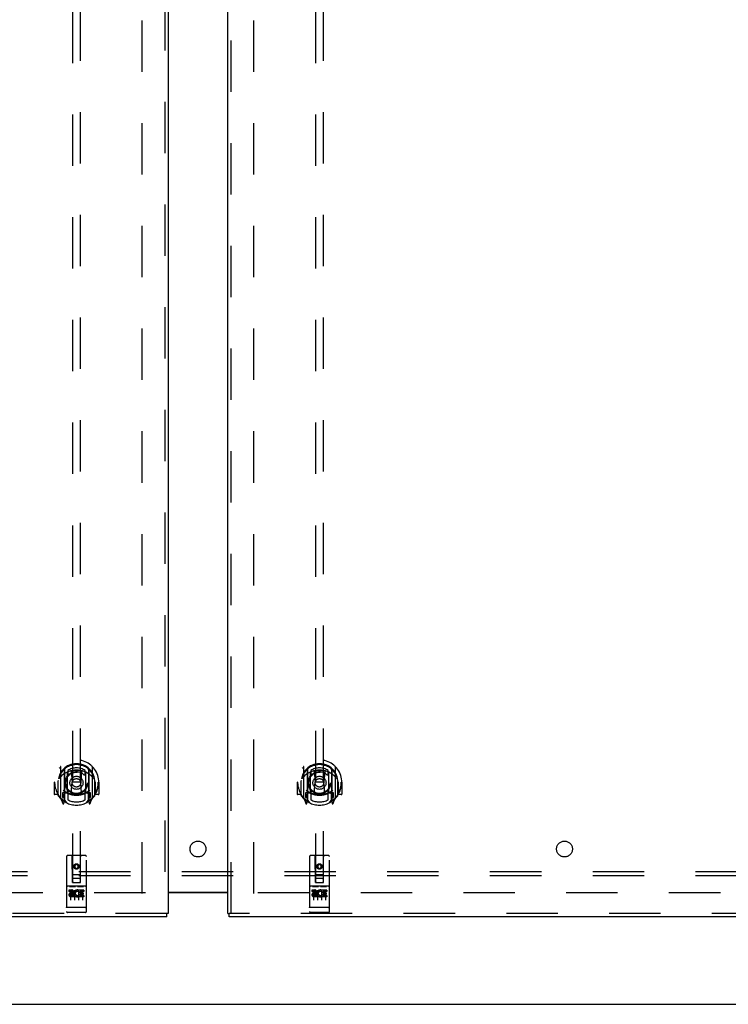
# Model space of a CAD drawing. Header units: inches. Extents: x 0 to 293, y 0 to 190.
# Tile 5 of 84: x 93 to 116, y 54 to 85. Entities that reach past the tile are written whole.
import ezdxf

# ---------------------------------------------------------------- set-up
doc = ezdxf.new("R2010")
doc.units = ezdxf.units.IN
doc.header["$LTSCALE"] = 16.12069
doc.header["$MEASUREMENT"] = 0
doc.linetypes.add('HIDDEN', pattern=[0.2, 0.1, -0.1])
doc.layers.get('0').update_dxf_attribs({"linetype": 'CONTINUOUS'})
for name, color, linetype in [('DEFAULT_2', 8, 'HIDDEN'), ('LEFTHAND_DOOR_ASSEMBLY', 7, 'CONTINUOUS'), ('RIGHTHAND_DOOR_ASSEMBLY', 7, 'CONTINUOUS'), ('SUBPANEL', 7, 'CONTINUOUS')]:
    doc.layers.add(name, color=color, linetype=linetype)

msp = doc.modelspace()

# ---------------------------------------------------------------- linework, layer by layer
at = {"color": 3, "linetype": 'Continuous'}
for p, q in [((97.968, 57.792), (99.843, 57.792)), ((99.843, 57.777), (97.968, 57.777)), ((60.083, 54.277), (137.729, 54.277))]:
    msp.add_line(p, q, dxfattribs=at)
at = {"layer": 'DEFAULT_2', "color": 8, "linetype": 'HIDDEN'}
for p, q in [((97.156, 57.756), (97.156, 136.798)), ((100.656, 57.756), (100.656, 136.798)), ((97.26, 57.777), (63.17, 57.777)), ((134.642, 57.777), (100.552, 57.777))]:
    msp.add_line(p, q, dxfattribs=at)
at = {"layer": 'LEFTHAND_DOOR_ASSEMBLY', "color": 8, "linetype": 'HIDDEN'}
for p, q in [((97.864, 137.423), (97.864, 57.131)), ((94.968, 95.106), (94.968, 58.104)), ((95.218, 58.104), (95.218, 95.106)), ((94.593, 61.732), (94.593, 60.764)), ((94.711, 61.678), (94.711, 60.662)), ((94.718, 61.653), (94.718, 60.65)), ((94.811, 60.93), (94.811, 61.561)), ((94.818, 61.614), (94.818, 61.511)), ((94.93, 61.587), (94.961, 61.248)), ((95.256, 61.587), (95.226, 61.248)), ((95.368, 61.511), (95.368, 61.614)), ((95.376, 61.561), (95.376, 60.93)), ((95.468, 61.653), (95.468, 60.65)), ((95.476, 61.678), (95.476, 60.662)), ((95.593, 60.764), (95.593, 61.732)), ((94.408, 61.248), (94.393, 61.248)), ((94.393, 61.248), (94.393, 60.875)), ((94.511, 61.248), (94.526, 61.248)), ((94.511, 61.248), (94.511, 60.86)), ((94.518, 61.295), (94.518, 61.297)), ((94.518, 60.837), (94.518, 61.295)), ((94.93, 60.904), (94.961, 61.248)), ((95.226, 61.248), (94.961, 61.248)), ((95.256, 60.904), (95.226, 61.248)), ((95.676, 61.248), (95.661, 61.248)), ((95.668, 61.295), (95.668, 61.297)), ((95.668, 60.837), (95.668, 61.295)), ((95.676, 61.248), (95.676, 60.86)), ((95.793, 61.248), (95.778, 61.248)), ((95.793, 61.248), (95.793, 60.875)), ((94.711, 60.919), (94.651, 60.919)), ((94.651, 60.919), (94.651, 60.769)), ((94.811, 60.92), (94.738, 60.92)), ((94.806, 60.902), (94.741, 60.902)), ((94.818, 60.95), (94.818, 60.697)), ((95.368, 60.697), (95.368, 60.95)), ((95.448, 60.92), (95.376, 60.92)), ((95.446, 60.902), (95.38, 60.902)), ((95.536, 60.919), (95.476, 60.919)), ((95.536, 60.769), (95.536, 60.919)), ((94.511, 60.86), (94.408, 60.86)), ((94.511, 60.86), (94.519, 60.875)), ((94.597, 60.754), (94.668, 60.578)), ((94.651, 60.769), (94.718, 60.769)), ((94.688, 60.823), (94.659, 60.777)), ((94.689, 60.659), (94.694, 60.655)), ((94.696, 60.581), (94.711, 60.662)), ((94.788, 60.6), (94.718, 60.709)), ((94.721, 60.882), (94.721, 60.675)), ((95.468, 60.709), (95.398, 60.6)), ((95.466, 60.675), (95.466, 60.882)), ((95.468, 60.769), (95.536, 60.769)), ((95.476, 60.662), (95.49, 60.581)), ((95.496, 60.658), (95.497, 60.658)), ((95.497, 60.658), (95.497, 60.659)), ((95.497, 60.658), (95.497, 60.659)), ((95.527, 60.777), (95.498, 60.823)), ((95.519, 60.578), (95.589, 60.754)), ((95.668, 60.875), (95.676, 60.86)), ((95.778, 60.86), (95.676, 60.86)), ((94.781, 58.914), (94.781, 57.189)), ((95.376, 58.944), (94.811, 58.944)), ((94.967, 58.104), (94.963, 58.914)), ((95.22, 58.104), (95.223, 58.914)), ((95.406, 57.189), (95.406, 58.914)), ((95.093, 58.677), (95.031, 58.641)), ((95.031, 58.641), (95.041, 58.635)), ((95.031, 58.641), (95.031, 58.568)), ((95.031, 58.568), (95.041, 58.574)), ((95.031, 58.568), (95.093, 58.532)), ((95.093, 58.665), (95.041, 58.635)), ((95.041, 58.635), (95.041, 58.574)), ((95.041, 58.574), (95.093, 58.544)), ((95.156, 58.641), (95.093, 58.677)), ((95.093, 58.677), (95.093, 58.665)), ((95.146, 58.635), (95.093, 58.665)), ((95.093, 58.544), (95.146, 58.574)), ((95.093, 58.532), (95.156, 58.568)), ((95.093, 58.532), (95.093, 58.544)), ((95.156, 58.641), (95.146, 58.635)), ((95.146, 58.574), (95.146, 58.635)), ((95.156, 58.568), (95.146, 58.574)), ((95.156, 58.568), (95.156, 58.641)), ((94.966, 58.354), (95.221, 58.354)), ((95.178, 58.229), (95.008, 58.229)), ((95.376, 57.987), (94.811, 57.987)), ((94.949, 57.865), (94.856, 57.865)), ((94.856, 57.865), (94.856, 57.823)), ((94.949, 57.823), (94.856, 57.823)), ((94.882, 57.971), (95.054, 57.971)), ((94.906, 57.856), (94.906, 57.55)), ((94.967, 58.104), (94.988, 58.104)), ((94.988, 58.104), (95.198, 58.104)), ((95.031, 57.856), (95.031, 57.55)), ((95.132, 57.971), (95.304, 57.971)), ((95.156, 57.856), (95.156, 57.55)), ((95.169, 57.829), (95.156, 57.811)), ((95.165, 57.855), (95.169, 57.853)), ((95.325, 57.865), (95.169, 57.865)), ((95.169, 57.865), (95.169, 57.853)), ((95.169, 57.829), (95.169, 57.652)), ((95.198, 58.104), (95.22, 58.104)), ((95.325, 57.823), (95.211, 57.823)), ((95.211, 57.823), (95.211, 57.779)), ((95.281, 57.856), (95.281, 57.55)), ((95.325, 57.865), (95.325, 57.823)), ((94.953, 57.779), (94.906, 57.779)), ((94.949, 57.738), (94.92, 57.738)), ((95.013, 57.694), (94.92, 57.694)), ((95.013, 57.652), (94.92, 57.652)), ((95.013, 57.694), (95.013, 57.652)), ((95.144, 57.7), (95.161, 57.661)), ((95.325, 57.652), (95.169, 57.652)), ((95.304, 57.779), (95.211, 57.779)), ((95.304, 57.737), (95.211, 57.737)), ((95.211, 57.737), (95.211, 57.694)), ((95.325, 57.694), (95.211, 57.694)), ((95.304, 57.779), (95.304, 57.737)), ((95.325, 57.694), (95.325, 57.652)), ((94.799, 57.318), (94.798, 57.318)), ((94.798, 57.318), (94.798, 57.318)), ((94.8, 57.318), (94.799, 57.318)), ((94.801, 57.318), (94.8, 57.318)), ((94.802, 57.317), (94.801, 57.318)), ((94.803, 57.317), (94.802, 57.317)), ((94.802, 57.317), (94.802, 57.317)), ((94.804, 57.317), (94.803, 57.317)), ((94.805, 57.317), (94.804, 57.317)), ((94.806, 57.317), (94.805, 57.317)), ((94.807, 57.317), (94.806, 57.317)), ((94.806, 57.317), (94.806, 57.317)), ((94.808, 57.317), (94.807, 57.317)), ((94.809, 57.317), (94.808, 57.317)), ((94.81, 57.317), (94.809, 57.317)), ((94.811, 57.317), (94.81, 57.317)), ((95.376, 57.317), (94.811, 57.317)), ((95.376, 57.317), (95.377, 57.317)), ((95.377, 57.317), (95.378, 57.317)), ((95.378, 57.317), (95.379, 57.317)), ((95.379, 57.317), (95.38, 57.317)), ((95.379, 57.317), (95.379, 57.317)), ((95.38, 57.317), (95.381, 57.317)), ((95.381, 57.317), (95.382, 57.317)), ((95.382, 57.317), (95.383, 57.317)), ((95.383, 57.317), (95.384, 57.317)), ((95.384, 57.317), (95.385, 57.318)), ((95.384, 57.317), (95.384, 57.317)), ((95.385, 57.318), (95.386, 57.318)), ((95.386, 57.318), (95.387, 57.318)), ((95.387, 57.318), (95.388, 57.318)), ((95.387, 57.318), (95.387, 57.318)), ((95.388, 57.318), (95.389, 57.318)), ((95.389, 57.318), (95.39, 57.318)), ((97.926, 57.131), (61.823, 57.131)), ((95.376, 57.159), (94.811, 57.159))]:
    msp.add_line(p, q, dxfattribs=at)
at = {"layer": 'LEFTHAND_DOOR_ASSEMBLY', "color": 3, "linetype": 'Continuous'}
for p, q in [((97.968, 137.423), (97.968, 57.131)), ((97.926, 57.027), (61.823, 57.027))]:
    msp.add_line(p, q, dxfattribs=at)
at = {"layer": 'LEFTHAND_DOOR_ASSEMBLY', "color": 7, "linetype": 'Continuous'}
for p in [(97.968, 57.131), (97.926, 57.027)]:
    msp.add_line(p, (97.926, 57.131), dxfattribs=at)
at = {"layer": 'LEFTHAND_DOOR_ASSEMBLY', "color": 8, "linetype": 'HIDDEN'}
for points in [[(94.548, 61.687), (94.548, 61.688), (94.549, 61.689), (94.55, 61.689), (94.551, 61.69), (94.551, 61.691), (94.552, 61.692), (94.553, 61.693), (94.553, 61.693), (94.554, 61.694), (94.555, 61.695), (94.556, 61.696), (94.557, 61.696), (94.557, 61.697), (94.558, 61.698), (94.559, 61.698), (94.56, 61.699), (94.561, 61.7), (94.561, 61.7), (94.562, 61.701), (94.563, 61.702), (94.564, 61.702), (94.565, 61.703), (94.566, 61.703), (94.566, 61.704), (94.567, 61.704), (94.568, 61.705), (94.569, 61.706), (94.57, 61.706), (94.571, 61.707), (94.572, 61.707), (94.573, 61.707), (94.574, 61.708), (94.575, 61.708), (94.576, 61.709)], [(94.905, 61.605), (94.911, 61.606), (94.916, 61.608), (94.921, 61.609), (94.927, 61.611), (94.932, 61.612), (94.938, 61.613), (94.943, 61.614), (94.949, 61.616), (94.954, 61.617), (94.96, 61.618), (94.965, 61.619), (94.971, 61.62), (94.976, 61.621), (94.982, 61.622), (94.987, 61.623), (94.993, 61.623), (94.998, 61.624), (95.004, 61.625), (95.009, 61.626), (95.015, 61.626), (95.02, 61.627), (95.026, 61.627), (95.032, 61.628), (95.037, 61.628), (95.043, 61.629), (95.048, 61.629), (95.054, 61.63), (95.06, 61.63), (95.065, 61.63), (95.071, 61.63), (95.076, 61.63), (95.082, 61.631), (95.088, 61.631), (95.093, 61.631), (95.099, 61.631), (95.104, 61.631), (95.11, 61.63), (95.115, 61.63), (95.121, 61.63), (95.127, 61.63), (95.132, 61.63), (95.138, 61.629), (95.143, 61.629), (95.149, 61.628), (95.155, 61.628), (95.16, 61.627), (95.166, 61.627), (95.171, 61.626), (95.177, 61.626), (95.182, 61.625), (95.188, 61.624), (95.194, 61.623), (95.199, 61.623), (95.205, 61.622), (95.21, 61.621), (95.216, 61.62), (95.221, 61.619), (95.227, 61.618), (95.232, 61.617), (95.238, 61.616), (95.243, 61.614), (95.249, 61.613), (95.254, 61.612), (95.259, 61.611), (95.265, 61.609), (95.27, 61.608), (95.276, 61.606), (95.281, 61.605)], [(95.611, 61.709), (95.612, 61.708), (95.613, 61.708), (95.613, 61.707), (95.614, 61.707), (95.615, 61.707), (95.616, 61.706), (95.617, 61.706), (95.618, 61.705), (95.619, 61.704), (95.62, 61.704), (95.621, 61.703), (95.621, 61.703), (95.622, 61.702), (95.623, 61.702), (95.624, 61.701), (95.625, 61.7), (95.626, 61.7), (95.626, 61.699), (95.627, 61.698), (95.628, 61.698), (95.629, 61.697), (95.63, 61.696), (95.63, 61.696), (95.631, 61.695), (95.632, 61.694), (95.633, 61.693), (95.634, 61.693), (95.634, 61.692), (95.635, 61.691), (95.636, 61.69), (95.636, 61.689), (95.637, 61.689), (95.638, 61.688), (95.638, 61.687)], [(94.639, 61.463), (94.637, 61.462), (94.636, 61.461), (94.634, 61.459), (94.633, 61.458), (94.631, 61.456), (94.629, 61.455), (94.628, 61.453), (94.626, 61.451), (94.624, 61.449), (94.622, 61.447), (94.621, 61.445), (94.619, 61.443), (94.617, 61.441), (94.615, 61.439), (94.613, 61.437), (94.611, 61.435), (94.609, 61.432), (94.607, 61.43), (94.605, 61.427), (94.602, 61.424), (94.6, 61.421), (94.598, 61.418), (94.596, 61.415), (94.593, 61.412), (94.591, 61.409), (94.588, 61.405), (94.586, 61.402), (94.583, 61.398), (94.581, 61.394), (94.578, 61.39), (94.575, 61.386), (94.573, 61.381), (94.57, 61.377), (94.567, 61.372), (94.564, 61.367), (94.561, 61.362)], [(95.626, 61.362), (95.623, 61.367), (95.619, 61.372), (95.617, 61.377), (95.614, 61.381), (95.611, 61.386), (95.608, 61.39), (95.605, 61.394), (95.603, 61.398), (95.6, 61.402), (95.598, 61.405), (95.595, 61.409), (95.593, 61.412), (95.591, 61.415), (95.588, 61.418), (95.586, 61.421), (95.584, 61.424), (95.582, 61.427), (95.58, 61.43), (95.577, 61.432), (95.575, 61.435), (95.573, 61.437), (95.571, 61.439), (95.569, 61.441), (95.568, 61.443), (95.566, 61.445), (95.564, 61.447), (95.562, 61.449), (95.56, 61.451), (95.559, 61.453), (95.557, 61.455), (95.555, 61.456), (95.554, 61.458), (95.552, 61.459), (95.55, 61.46), (95.549, 61.462), (95.547, 61.463)], [(94.576, 60.787), (94.575, 60.788), (94.574, 60.788), (94.573, 60.789), (94.572, 60.789), (94.571, 60.79), (94.57, 60.79), (94.569, 60.791), (94.568, 60.791), (94.567, 60.792), (94.566, 60.792), (94.566, 60.793), (94.565, 60.793), (94.564, 60.794), (94.563, 60.795), (94.562, 60.795), (94.561, 60.796), (94.561, 60.797), (94.56, 60.797), (94.559, 60.798), (94.558, 60.799), (94.557, 60.799), (94.557, 60.8), (94.556, 60.801), (94.555, 60.801), (94.554, 60.802), (94.553, 60.803), (94.553, 60.804), (94.552, 60.804), (94.551, 60.805), (94.551, 60.806), (94.55, 60.807), (94.549, 60.808), (94.548, 60.808), (94.548, 60.809)], [(95.638, 60.809), (95.638, 60.808), (95.637, 60.808), (95.636, 60.807), (95.636, 60.806), (95.635, 60.805), (95.634, 60.804), (95.634, 60.804), (95.633, 60.803), (95.632, 60.802), (95.631, 60.801), (95.63, 60.801), (95.63, 60.8), (95.629, 60.799), (95.628, 60.799), (95.627, 60.798), (95.626, 60.797), (95.626, 60.797), (95.625, 60.796), (95.624, 60.795), (95.623, 60.795), (95.622, 60.794), (95.621, 60.793), (95.621, 60.793), (95.62, 60.792), (95.619, 60.792), (95.618, 60.791), (95.617, 60.791), (95.616, 60.79), (95.615, 60.79), (95.614, 60.789), (95.613, 60.789), (95.613, 60.788), (95.612, 60.788), (95.611, 60.787)], [(94.876, 57.97), (94.876, 57.97), (94.876, 57.97), (94.876, 57.97), (94.876, 57.97), (94.876, 57.97), (94.876, 57.97), (94.876, 57.97), (94.876, 57.97), (94.876, 57.97), (94.877, 57.97), (94.877, 57.97), (94.877, 57.97), (94.877, 57.97), (94.877, 57.97), (94.877, 57.971), (94.877, 57.971), (94.877, 57.971), (94.877, 57.971), (94.878, 57.971), (94.878, 57.971), (94.878, 57.971), (94.878, 57.971), (94.878, 57.971), (94.878, 57.971), (94.878, 57.971), (94.879, 57.971), (94.879, 57.971), (94.879, 57.971), (94.879, 57.971), (94.879, 57.971), (94.879, 57.971), (94.88, 57.971), (94.88, 57.971), (94.88, 57.971), (94.88, 57.971), (94.88, 57.971), (94.88, 57.971), (94.881, 57.971), (94.881, 57.971), (94.881, 57.971), (94.881, 57.971), (94.881, 57.971), (94.882, 57.971), (94.882, 57.971), (94.882, 57.971)], [(95.054, 57.971), (95.054, 57.971), (95.054, 57.971), (95.055, 57.971), (95.055, 57.971), (95.055, 57.971), (95.055, 57.971), (95.055, 57.971), (95.056, 57.971), (95.056, 57.971), (95.056, 57.971), (95.056, 57.971), (95.056, 57.971), (95.057, 57.971), (95.057, 57.971), (95.057, 57.971), (95.057, 57.971), (95.057, 57.971), (95.057, 57.971), (95.057, 57.971), (95.058, 57.971), (95.058, 57.971), (95.058, 57.971), (95.058, 57.971), (95.058, 57.971), (95.058, 57.971), (95.058, 57.971), (95.059, 57.971), (95.059, 57.971), (95.059, 57.971), (95.059, 57.971), (95.059, 57.971), (95.059, 57.97), (95.059, 57.97), (95.059, 57.97), (95.06, 57.97), (95.06, 57.97), (95.06, 57.97), (95.06, 57.97), (95.06, 57.97), (95.06, 57.97), (95.06, 57.97), (95.06, 57.97), (95.06, 57.97), (95.06, 57.97), (95.061, 57.97), (95.061, 57.97)], [(95.126, 57.97), (95.126, 57.97), (95.126, 57.97), (95.126, 57.97), (95.126, 57.97), (95.126, 57.97), (95.126, 57.97), (95.126, 57.97), (95.126, 57.97), (95.126, 57.97), (95.127, 57.97), (95.127, 57.97), (95.127, 57.97), (95.127, 57.97), (95.127, 57.97), (95.127, 57.971), (95.127, 57.971), (95.127, 57.971), (95.127, 57.971), (95.128, 57.971), (95.128, 57.971), (95.128, 57.971), (95.128, 57.971), (95.128, 57.971), (95.128, 57.971), (95.128, 57.971), (95.129, 57.971), (95.129, 57.971), (95.129, 57.971), (95.129, 57.971), (95.129, 57.971), (95.129, 57.971), (95.13, 57.971), (95.13, 57.971), (95.13, 57.971), (95.13, 57.971), (95.13, 57.971), (95.13, 57.971), (95.131, 57.971), (95.131, 57.971), (95.131, 57.971), (95.131, 57.971), (95.131, 57.971), (95.132, 57.971), (95.132, 57.971), (95.132, 57.971)], [(95.304, 57.971), (95.304, 57.971), (95.304, 57.971), (95.305, 57.971), (95.305, 57.971), (95.305, 57.971), (95.305, 57.971), (95.305, 57.971), (95.306, 57.971), (95.306, 57.971), (95.306, 57.971), (95.306, 57.971), (95.306, 57.971), (95.307, 57.971), (95.307, 57.971), (95.307, 57.971), (95.307, 57.971), (95.307, 57.971), (95.307, 57.971), (95.307, 57.971), (95.308, 57.971), (95.308, 57.971), (95.308, 57.971), (95.308, 57.971), (95.308, 57.971), (95.308, 57.971), (95.308, 57.971), (95.309, 57.971), (95.309, 57.971), (95.309, 57.971), (95.309, 57.971), (95.309, 57.971), (95.309, 57.97), (95.309, 57.97), (95.309, 57.97), (95.31, 57.97), (95.31, 57.97), (95.31, 57.97), (95.31, 57.97), (95.31, 57.97), (95.31, 57.97), (95.31, 57.97), (95.31, 57.97), (95.31, 57.97), (95.31, 57.97), (95.311, 57.97), (95.311, 57.97)], [(94.798, 57.318), (94.797, 57.318), (94.796, 57.318), (94.796, 57.318), (94.796, 57.318), (94.795, 57.318), (94.795, 57.318), (94.795, 57.318), (94.794, 57.318), (94.794, 57.318), (94.794, 57.318), (94.793, 57.318), (94.793, 57.319), (94.793, 57.319), (94.792, 57.319), (94.792, 57.319), (94.792, 57.319), (94.791, 57.319), (94.791, 57.319), (94.791, 57.319), (94.79, 57.319), (94.79, 57.319), (94.79, 57.319), (94.789, 57.319), (94.789, 57.319), (94.789, 57.319), (94.789, 57.32), (94.788, 57.32), (94.788, 57.32), (94.788, 57.32), (94.787, 57.32), (94.787, 57.32), (94.787, 57.32), (94.787, 57.32), (94.786, 57.32), (94.786, 57.32), (94.786, 57.32), (94.786, 57.32), (94.785, 57.321), (94.785, 57.321), (94.785, 57.321), (94.785, 57.321), (94.785, 57.321), (94.784, 57.321), (94.784, 57.321), (94.784, 57.321), (94.784, 57.321), (94.784, 57.321), (94.783, 57.321), (94.783, 57.322), (94.783, 57.322), (94.783, 57.322), (94.783, 57.322), (94.783, 57.322), (94.782, 57.322), (94.782, 57.322), (94.782, 57.322), (94.782, 57.322), (94.782, 57.322), (94.782, 57.323), (94.782, 57.323), (94.782, 57.323), (94.781, 57.323), (94.781, 57.323), (94.781, 57.323), (94.781, 57.323), (94.781, 57.323), (94.781, 57.323), (94.781, 57.323), (94.781, 57.324), (94.781, 57.324), (94.781, 57.324), (94.781, 57.324), (94.781, 57.324), (94.781, 57.324), (94.781, 57.324), (94.781, 57.324), (94.781, 57.324), (94.781, 57.324), (94.781, 57.325)], [(95.39, 57.318), (95.39, 57.318), (95.39, 57.318), (95.391, 57.318), (95.391, 57.318), (95.392, 57.318), (95.392, 57.318), (95.392, 57.318), (95.393, 57.318), (95.393, 57.318), (95.393, 57.319), (95.394, 57.319), (95.394, 57.319), (95.394, 57.319), (95.395, 57.319), (95.395, 57.319), (95.395, 57.319), (95.396, 57.319), (95.396, 57.319), (95.396, 57.319), (95.397, 57.319), (95.397, 57.319), (95.397, 57.319), (95.397, 57.319), (95.398, 57.32), (95.398, 57.32), (95.398, 57.32), (95.399, 57.32), (95.399, 57.32), (95.399, 57.32), (95.399, 57.32), (95.4, 57.32), (95.4, 57.32), (95.4, 57.32), (95.4, 57.32), (95.401, 57.32), (95.401, 57.321), (95.401, 57.321), (95.401, 57.321), (95.401, 57.321), (95.402, 57.321), (95.402, 57.321), (95.402, 57.321), (95.402, 57.321), (95.402, 57.321), (95.403, 57.321), (95.403, 57.321), (95.403, 57.322), (95.403, 57.322), (95.403, 57.322), (95.403, 57.322), (95.404, 57.322), (95.404, 57.322), (95.404, 57.322), (95.404, 57.322), (95.404, 57.322), (95.404, 57.322), (95.404, 57.323), (95.405, 57.323), (95.405, 57.323), (95.405, 57.323), (95.405, 57.323), (95.405, 57.323), (95.405, 57.323), (95.405, 57.323), (95.405, 57.323), (95.405, 57.323), (95.405, 57.324), (95.405, 57.324), (95.405, 57.324), (95.405, 57.324), (95.406, 57.324), (95.406, 57.324), (95.406, 57.324), (95.406, 57.324), (95.406, 57.324), (95.406, 57.324), (95.406, 57.325)]]:
    msp.add_lwpolyline(points, dxfattribs=at)
for centre, radius in [((95.093, 61.23), 0.35), ((95.093, 61.23), 0.335), ((95.093, 61.23), 0.205), ((95.093, 61.23), 0.133), ((95.093, 58.604), 0.085), ((95.093, 58.604), 0.0845)]:
    msp.add_circle(centre, radius, dxfattribs=at)
for centre, radius, start, end in [((95.093, 61.248), 0.7, 305.5126, 234.4874), ((95.093, 61.246), 0.583, 0.2464, 179.7536), ((95.093, 61.22), 0.58, 7.6622, 172.3378), ((94.608, 61.732), 0.015, 135.0748, 180), ((95.093, 60.931), 0.7, 49.529, 130.471), ((94.726, 61.678), 0.015, 130.3587, 180), ((94.738, 61.653), 0.02, 129.3378, 179.9984), ((94.826, 61.561), 0.015, 112.9863, 180), ((95.093, 61.22), 0.48, 55.0461, 124.9539), ((95.093, 61.23), 0.343, 48.8739, 131.1261), ((94.911, 61.586), 0.02, 5.0796, 105.5752), ((95.276, 61.586), 0.02, 74.4248, 174.9204), ((95.361, 61.561), 0.015, 0, 67.0137), ((95.448, 61.653), 0.02, 0, 50.6594), ((95.461, 61.678), 0.015, 0, 49.6413), ((95.578, 61.732), 0.015, 0, 44.9252), ((95.093, 61.248), 0.685, 180, 213.0115), ((94.538, 61.295), 0.02, 172.3378, 180), ((94.848, 61.511), 0.03, 180, 311.1261), ((95.338, 61.511), 0.03, 228.8739, 360), ((95.648, 61.295), 0.02, 0, 7.6622), ((95.093, 61.248), 0.685, 326.9885, 360), ((95.093, 61.561), 0.7, 233.2319, 306.7681), ((94.53, 60.924), 0.188, 327.3208, 360), ((94.738, 60.9), 0.02, 90, 180), ((94.741, 60.882), 0.02, 90, 180), ((94.806, 60.882), 0.02, 66.536, 90), ((94.826, 60.93), 0.015, 180, 247.0137), ((95.093, 61.543), 0.7, 246.536, 293.464), ((94.848, 60.95), 0.03, 48.8739, 180), ((95.093, 61.23), 0.343, 228.8739, 311.1261), ((94.91, 60.906), 0.02, 254.3869, 354.9204), ((95.276, 60.906), 0.02, 185.0796, 285.6131), ((95.338, 60.95), 0.03, 0, 131.1261), ((95.361, 60.93), 0.015, 292.9863, 360), ((95.38, 60.882), 0.02, 90, 113.464), ((95.446, 60.882), 0.02, 0, 90), ((95.448, 60.9), 0.02, 0, 90), ((95.656, 60.924), 0.188, 180, 212.6792), ((94.408, 60.875), 0.015, 180, 270), ((94.538, 60.837), 0.02, 180, 215.2961), ((95.093, 61.23), 0.7, 215.2961, 324.7039), ((94.608, 60.764), 0.015, 180, 224.9252), ((94.663, 60.774), 0.005, 147.3208, 270), ((94.698, 60.695), 0.02, 234.4874, 360), ((94.701, 60.675), 0.02, 234.7457, 360), ((94.738, 60.65), 0.02, 180, 238.5295), ((95.093, 61.23), 0.6, 242.7204, 297.2796), ((95.448, 60.65), 0.02, 301.4688, 359.9992), ((95.486, 60.675), 0.02, 180, 305.2543), ((95.488, 60.695), 0.02, 180, 305.5126), ((95.523, 60.774), 0.005, 270, 32.6792), ((95.578, 60.764), 0.015, 315.0748, 360), ((95.648, 60.837), 0.02, 324.7039, 360), ((95.778, 60.875), 0.015, 270, 360), ((94.682, 60.584), 0.015, 201.8041, 350), ((95.505, 60.584), 0.015, 190, 338.1959), ((94.811, 58.914), 0.03, 90, 180), ((94.933, 58.914), 0.03, 0, 90), ((95.253, 58.914), 0.03, 90, 180), ((95.376, 58.914), 0.03, 0, 90), ((95.008, 58.189), 0.04, 90, 180), ((95.008, 58.144), 0.04, 180, 270), ((95.178, 58.189), 0.04, 0, 90), ((95.178, 58.144), 0.04, 270, 360), ((94.811, 58.017), 0.03, 180, 270), ((94.949, 57.802), 0.0635, 270, 90), ((94.949, 57.801), 0.0219, 280.307, 90), ((95.119, 57.759), 0.107, 64.2636, 293.4027), ((95.119, 57.759), 0.0639, 54.8895, 293.4026), ((95.376, 58.017), 0.03, 270, 360), ((94.92, 57.716), 0.0644, 102.2995, 270.0775), ((94.92, 57.716), 0.0219, 89.9011, 270), ((94.811, 57.189), 0.03, 180, 270), ((95.376, 57.189), 0.03, 270, 360)]:
    msp.add_arc(centre, radius, start, end, dxfattribs=at)
at = {"layer": 'RIGHTHAND_DOOR_ASSEMBLY', "color": 3, "linetype": 'Continuous'}
for p, q in [((99.843, 57.131), (99.843, 137.423)), ((135.989, 57.027), (99.885, 57.027))]:
    msp.add_line(p, q, dxfattribs=at)
at = {"layer": 'RIGHTHAND_DOOR_ASSEMBLY', "color": 8, "linetype": 'HIDDEN'}
for p, q in [((99.947, 57.131), (99.947, 137.423)), ((102.593, 95.106), (102.593, 58.104)), ((102.843, 58.104), (102.843, 95.106)), ((102.218, 61.732), (102.218, 60.764)), ((102.336, 61.678), (102.336, 60.662)), ((102.343, 61.653), (102.343, 60.65)), ((102.436, 60.93), (102.436, 61.561)), ((102.443, 61.614), (102.443, 61.511)), ((102.555, 61.587), (102.586, 61.248)), ((102.881, 61.587), (102.851, 61.248)), ((102.993, 61.511), (102.993, 61.614)), ((103.001, 61.561), (103.001, 60.93)), ((103.093, 61.653), (103.093, 60.65)), ((103.101, 61.678), (103.101, 60.662)), ((103.218, 60.764), (103.218, 61.732)), ((102.033, 61.248), (102.018, 61.248)), ((102.018, 61.248), (102.018, 60.875)), ((102.136, 61.248), (102.151, 61.248)), ((102.136, 61.248), (102.136, 60.86)), ((102.143, 61.295), (102.143, 61.297)), ((102.143, 60.837), (102.143, 61.295)), ((102.555, 60.904), (102.586, 61.248)), ((102.851, 61.248), (102.586, 61.248)), ((102.881, 60.904), (102.851, 61.248)), ((103.301, 61.248), (103.286, 61.248)), ((103.293, 61.295), (103.293, 61.297)), ((103.293, 60.837), (103.293, 61.295)), ((103.301, 61.248), (103.301, 60.86)), ((103.418, 61.248), (103.403, 61.248)), ((103.418, 61.248), (103.418, 60.875)), ((102.336, 60.919), (102.276, 60.919)), ((102.276, 60.919), (102.276, 60.769)), ((102.436, 60.92), (102.363, 60.92)), ((102.431, 60.902), (102.366, 60.902)), ((102.443, 60.95), (102.443, 60.697)), ((102.993, 60.697), (102.993, 60.95)), ((103.073, 60.92), (103.001, 60.92)), ((103.071, 60.902), (103.005, 60.902)), ((103.161, 60.919), (103.101, 60.919)), ((103.161, 60.769), (103.161, 60.919)), ((102.136, 60.86), (102.033, 60.86)), ((102.136, 60.86), (102.144, 60.875)), ((102.222, 60.754), (102.293, 60.578)), ((102.276, 60.769), (102.343, 60.769)), ((102.313, 60.823), (102.284, 60.777)), ((102.314, 60.659), (102.319, 60.655)), ((102.321, 60.581), (102.336, 60.662)), ((102.413, 60.6), (102.343, 60.709)), ((102.346, 60.882), (102.346, 60.675)), ((103.093, 60.709), (103.023, 60.6)), ((103.091, 60.675), (103.091, 60.882)), ((103.093, 60.769), (103.161, 60.769)), ((103.101, 60.662), (103.115, 60.581)), ((103.121, 60.658), (103.122, 60.658)), ((103.122, 60.658), (103.122, 60.659)), ((103.122, 60.658), (103.122, 60.659)), ((103.152, 60.777), (103.123, 60.823)), ((103.144, 60.578), (103.214, 60.754)), ((103.293, 60.875), (103.301, 60.86)), ((103.403, 60.86), (103.301, 60.86)), ((102.406, 58.914), (102.406, 57.189)), ((103.001, 58.944), (102.436, 58.944)), ((102.592, 58.104), (102.588, 58.914)), ((102.845, 58.104), (102.848, 58.914)), ((103.031, 57.189), (103.031, 58.914)), ((102.718, 58.677), (102.656, 58.641)), ((102.656, 58.641), (102.666, 58.635)), ((102.656, 58.641), (102.656, 58.568)), ((102.656, 58.568), (102.666, 58.574)), ((102.656, 58.568), (102.718, 58.532)), ((102.718, 58.665), (102.666, 58.635)), ((102.666, 58.635), (102.666, 58.574)), ((102.666, 58.574), (102.718, 58.544)), ((102.781, 58.641), (102.718, 58.677)), ((102.718, 58.677), (102.718, 58.665)), ((102.771, 58.635), (102.718, 58.665)), ((102.718, 58.544), (102.771, 58.574)), ((102.718, 58.532), (102.781, 58.568)), ((102.718, 58.532), (102.718, 58.544)), ((102.781, 58.641), (102.771, 58.635)), ((102.771, 58.574), (102.771, 58.635)), ((102.781, 58.568), (102.771, 58.574)), ((102.781, 58.568), (102.781, 58.641)), ((102.591, 58.354), (102.846, 58.354)), ((102.803, 58.229), (102.633, 58.229)), ((103.001, 57.987), (102.436, 57.987)), ((102.574, 57.865), (102.481, 57.865)), ((102.481, 57.865), (102.481, 57.823)), ((102.574, 57.823), (102.481, 57.823)), ((102.507, 57.971), (102.679, 57.971)), ((102.531, 57.856), (102.531, 57.55)), ((102.592, 58.104), (102.613, 58.104)), ((102.613, 58.104), (102.823, 58.104)), ((102.656, 57.856), (102.656, 57.55)), ((102.757, 57.971), (102.929, 57.971)), ((102.781, 57.856), (102.781, 57.55)), ((102.794, 57.829), (102.781, 57.811)), ((102.79, 57.855), (102.794, 57.853)), ((102.95, 57.865), (102.794, 57.865)), ((102.794, 57.865), (102.794, 57.853)), ((102.794, 57.829), (102.794, 57.652)), ((102.823, 58.104), (102.845, 58.104)), ((102.95, 57.823), (102.836, 57.823)), ((102.836, 57.823), (102.836, 57.779)), ((102.906, 57.856), (102.906, 57.55)), ((102.95, 57.865), (102.95, 57.823)), ((102.578, 57.779), (102.531, 57.779)), ((102.574, 57.738), (102.545, 57.738)), ((102.638, 57.694), (102.545, 57.694)), ((102.638, 57.652), (102.545, 57.652)), ((102.638, 57.694), (102.638, 57.652)), ((102.769, 57.7), (102.786, 57.661)), ((102.95, 57.652), (102.794, 57.652)), ((102.929, 57.779), (102.836, 57.779)), ((102.929, 57.737), (102.836, 57.737)), ((102.836, 57.737), (102.836, 57.694)), ((102.95, 57.694), (102.836, 57.694)), ((102.929, 57.779), (102.929, 57.737)), ((102.95, 57.694), (102.95, 57.652)), ((102.424, 57.318), (102.423, 57.318)), ((102.423, 57.318), (102.423, 57.318)), ((102.425, 57.318), (102.424, 57.318)), ((102.426, 57.318), (102.425, 57.318)), ((102.427, 57.317), (102.426, 57.318)), ((102.428, 57.317), (102.427, 57.317)), ((102.427, 57.317), (102.427, 57.317)), ((102.429, 57.317), (102.428, 57.317)), ((102.43, 57.317), (102.429, 57.317)), ((102.431, 57.317), (102.43, 57.317)), ((102.432, 57.317), (102.431, 57.317)), ((102.431, 57.317), (102.431, 57.317)), ((102.433, 57.317), (102.432, 57.317)), ((102.434, 57.317), (102.433, 57.317)), ((102.435, 57.317), (102.434, 57.317)), ((102.436, 57.317), (102.435, 57.317)), ((103.001, 57.317), (102.436, 57.317)), ((103.001, 57.317), (103.002, 57.317)), ((103.002, 57.317), (103.003, 57.317)), ((103.003, 57.317), (103.004, 57.317)), ((103.004, 57.317), (103.005, 57.317)), ((103.004, 57.317), (103.004, 57.317)), ((103.005, 57.317), (103.006, 57.317)), ((103.006, 57.317), (103.007, 57.317)), ((103.007, 57.317), (103.008, 57.317)), ((103.008, 57.317), (103.009, 57.317)), ((103.009, 57.317), (103.01, 57.318)), ((103.009, 57.317), (103.009, 57.317)), ((103.01, 57.318), (103.011, 57.318)), ((103.011, 57.318), (103.012, 57.318)), ((103.012, 57.318), (103.013, 57.318)), ((103.012, 57.318), (103.012, 57.318)), ((103.013, 57.318), (103.014, 57.318)), ((103.014, 57.318), (103.015, 57.318)), ((135.989, 57.131), (99.885, 57.131)), ((103.001, 57.159), (102.436, 57.159))]:
    msp.add_line(p, q, dxfattribs=at)
at = {"layer": 'RIGHTHAND_DOOR_ASSEMBLY', "color": 7, "linetype": 'Continuous'}
for p in [(99.843, 57.131), (99.885, 57.027)]:
    msp.add_line(p, (99.885, 57.131), dxfattribs=at)
at = {"layer": 'RIGHTHAND_DOOR_ASSEMBLY', "color": 8, "linetype": 'HIDDEN'}
for points in [[(102.173, 61.687), (102.173, 61.688), (102.174, 61.689), (102.175, 61.689), (102.176, 61.69), (102.176, 61.691), (102.177, 61.692), (102.178, 61.693), (102.178, 61.693), (102.179, 61.694), (102.18, 61.695), (102.181, 61.696), (102.182, 61.696), (102.182, 61.697), (102.183, 61.698), (102.184, 61.698), (102.185, 61.699), (102.186, 61.7), (102.186, 61.7), (102.187, 61.701), (102.188, 61.702), (102.189, 61.702), (102.19, 61.703), (102.191, 61.703), (102.191, 61.704), (102.192, 61.704), (102.193, 61.705), (102.194, 61.706), (102.195, 61.706), (102.196, 61.707), (102.197, 61.707), (102.198, 61.707), (102.199, 61.708), (102.2, 61.708), (102.201, 61.709)], [(102.53, 61.605), (102.536, 61.606), (102.541, 61.608), (102.546, 61.609), (102.552, 61.611), (102.557, 61.612), (102.563, 61.613), (102.568, 61.614), (102.574, 61.616), (102.579, 61.617), (102.585, 61.618), (102.59, 61.619), (102.596, 61.62), (102.601, 61.621), (102.607, 61.622), (102.612, 61.623), (102.618, 61.623), (102.623, 61.624), (102.629, 61.625), (102.634, 61.626), (102.64, 61.626), (102.645, 61.627), (102.651, 61.627), (102.657, 61.628), (102.662, 61.628), (102.668, 61.629), (102.673, 61.629), (102.679, 61.63), (102.685, 61.63), (102.69, 61.63), (102.696, 61.63), (102.701, 61.63), (102.707, 61.631), (102.713, 61.631), (102.718, 61.631), (102.724, 61.631), (102.729, 61.631), (102.735, 61.63), (102.74, 61.63), (102.746, 61.63), (102.752, 61.63), (102.757, 61.63), (102.763, 61.629), (102.768, 61.629), (102.774, 61.628), (102.78, 61.628), (102.785, 61.627), (102.791, 61.627), (102.796, 61.626), (102.802, 61.626), (102.807, 61.625), (102.813, 61.624), (102.819, 61.623), (102.824, 61.623), (102.83, 61.622), (102.835, 61.621), (102.841, 61.62), (102.846, 61.619), (102.852, 61.618), (102.857, 61.617), (102.863, 61.616), (102.868, 61.614), (102.874, 61.613), (102.879, 61.612), (102.884, 61.611), (102.89, 61.609), (102.895, 61.608), (102.901, 61.606), (102.906, 61.605)], [(103.236, 61.709), (103.237, 61.708), (103.238, 61.708), (103.238, 61.707), (103.239, 61.707), (103.24, 61.707), (103.241, 61.706), (103.242, 61.706), (103.243, 61.705), (103.244, 61.704), (103.245, 61.704), (103.246, 61.703), (103.246, 61.703), (103.247, 61.702), (103.248, 61.702), (103.249, 61.701), (103.25, 61.7), (103.251, 61.7), (103.251, 61.699), (103.252, 61.698), (103.253, 61.698), (103.254, 61.697), (103.255, 61.696), (103.255, 61.696), (103.256, 61.695), (103.257, 61.694), (103.258, 61.693), (103.259, 61.693), (103.259, 61.692), (103.26, 61.691), (103.261, 61.69), (103.261, 61.689), (103.262, 61.689), (103.263, 61.688), (103.263, 61.687)], [(102.264, 61.463), (102.262, 61.462), (102.261, 61.461), (102.259, 61.459), (102.258, 61.458), (102.256, 61.456), (102.254, 61.455), (102.253, 61.453), (102.251, 61.451), (102.249, 61.449), (102.247, 61.447), (102.246, 61.445), (102.244, 61.443), (102.242, 61.441), (102.24, 61.439), (102.238, 61.437), (102.236, 61.435), (102.234, 61.432), (102.232, 61.43), (102.23, 61.427), (102.227, 61.424), (102.225, 61.421), (102.223, 61.418), (102.221, 61.415), (102.218, 61.412), (102.216, 61.409), (102.213, 61.405), (102.211, 61.402), (102.208, 61.398), (102.206, 61.394), (102.203, 61.39), (102.2, 61.386), (102.198, 61.381), (102.195, 61.377), (102.192, 61.372), (102.189, 61.367), (102.186, 61.362)], [(103.251, 61.362), (103.248, 61.367), (103.244, 61.372), (103.242, 61.377), (103.239, 61.381), (103.236, 61.386), (103.233, 61.39), (103.23, 61.394), (103.228, 61.398), (103.225, 61.402), (103.223, 61.405), (103.22, 61.409), (103.218, 61.412), (103.216, 61.415), (103.213, 61.418), (103.211, 61.421), (103.209, 61.424), (103.207, 61.427), (103.205, 61.43), (103.202, 61.432), (103.2, 61.435), (103.198, 61.437), (103.196, 61.439), (103.194, 61.441), (103.193, 61.443), (103.191, 61.445), (103.189, 61.447), (103.187, 61.449), (103.185, 61.451), (103.184, 61.453), (103.182, 61.455), (103.18, 61.456), (103.179, 61.458), (103.177, 61.459), (103.175, 61.46), (103.174, 61.462), (103.172, 61.463)], [(102.201, 60.787), (102.2, 60.788), (102.199, 60.788), (102.198, 60.789), (102.197, 60.789), (102.196, 60.79), (102.195, 60.79), (102.194, 60.791), (102.193, 60.791), (102.192, 60.792), (102.191, 60.792), (102.191, 60.793), (102.19, 60.793), (102.189, 60.794), (102.188, 60.795), (102.187, 60.795), (102.186, 60.796), (102.186, 60.797), (102.185, 60.797), (102.184, 60.798), (102.183, 60.799), (102.182, 60.799), (102.182, 60.8), (102.181, 60.801), (102.18, 60.801), (102.179, 60.802), (102.178, 60.803), (102.178, 60.804), (102.177, 60.804), (102.176, 60.805), (102.176, 60.806), (102.175, 60.807), (102.174, 60.808), (102.173, 60.808), (102.173, 60.809)], [(103.263, 60.809), (103.263, 60.808), (103.262, 60.808), (103.261, 60.807), (103.261, 60.806), (103.26, 60.805), (103.259, 60.804), (103.259, 60.804), (103.258, 60.803), (103.257, 60.802), (103.256, 60.801), (103.255, 60.801), (103.255, 60.8), (103.254, 60.799), (103.253, 60.799), (103.252, 60.798), (103.251, 60.797), (103.251, 60.797), (103.25, 60.796), (103.249, 60.795), (103.248, 60.795), (103.247, 60.794), (103.246, 60.793), (103.246, 60.793), (103.245, 60.792), (103.244, 60.792), (103.243, 60.791), (103.242, 60.791), (103.241, 60.79), (103.24, 60.79), (103.239, 60.789), (103.238, 60.789), (103.238, 60.788), (103.237, 60.788), (103.236, 60.787)], [(102.501, 57.97), (102.501, 57.97), (102.501, 57.97), (102.501, 57.97), (102.501, 57.97), (102.501, 57.97), (102.501, 57.97), (102.501, 57.97), (102.501, 57.97), (102.501, 57.97), (102.502, 57.97), (102.502, 57.97), (102.502, 57.97), (102.502, 57.97), (102.502, 57.97), (102.502, 57.971), (102.502, 57.971), (102.502, 57.971), (102.502, 57.971), (102.503, 57.971), (102.503, 57.971), (102.503, 57.971), (102.503, 57.971), (102.503, 57.971), (102.503, 57.971), (102.503, 57.971), (102.504, 57.971), (102.504, 57.971), (102.504, 57.971), (102.504, 57.971), (102.504, 57.971), (102.504, 57.971), (102.505, 57.971), (102.505, 57.971), (102.505, 57.971), (102.505, 57.971), (102.505, 57.971), (102.505, 57.971), (102.506, 57.971), (102.506, 57.971), (102.506, 57.971), (102.506, 57.971), (102.506, 57.971), (102.507, 57.971), (102.507, 57.971), (102.507, 57.971)], [(102.679, 57.971), (102.679, 57.971), (102.679, 57.971), (102.68, 57.971), (102.68, 57.971), (102.68, 57.971), (102.68, 57.971), (102.68, 57.971), (102.681, 57.971), (102.681, 57.971), (102.681, 57.971), (102.681, 57.971), (102.681, 57.971), (102.682, 57.971), (102.682, 57.971), (102.682, 57.971), (102.682, 57.971), (102.682, 57.971), (102.682, 57.971), (102.682, 57.971), (102.683, 57.971), (102.683, 57.971), (102.683, 57.971), (102.683, 57.971), (102.683, 57.971), (102.683, 57.971), (102.683, 57.971), (102.684, 57.971), (102.684, 57.971), (102.684, 57.971), (102.684, 57.971), (102.684, 57.971), (102.684, 57.97), (102.684, 57.97), (102.684, 57.97), (102.685, 57.97), (102.685, 57.97), (102.685, 57.97), (102.685, 57.97), (102.685, 57.97), (102.685, 57.97), (102.685, 57.97), (102.685, 57.97), (102.685, 57.97), (102.685, 57.97), (102.686, 57.97), (102.686, 57.97)], [(102.751, 57.97), (102.751, 57.97), (102.751, 57.97), (102.751, 57.97), (102.751, 57.97), (102.751, 57.97), (102.751, 57.97), (102.751, 57.97), (102.751, 57.97), (102.751, 57.97), (102.752, 57.97), (102.752, 57.97), (102.752, 57.97), (102.752, 57.97), (102.752, 57.97), (102.752, 57.971), (102.752, 57.971), (102.752, 57.971), (102.752, 57.971), (102.753, 57.971), (102.753, 57.971), (102.753, 57.971), (102.753, 57.971), (102.753, 57.971), (102.753, 57.971), (102.753, 57.971), (102.754, 57.971), (102.754, 57.971), (102.754, 57.971), (102.754, 57.971), (102.754, 57.971), (102.754, 57.971), (102.755, 57.971), (102.755, 57.971), (102.755, 57.971), (102.755, 57.971), (102.755, 57.971), (102.755, 57.971), (102.756, 57.971), (102.756, 57.971), (102.756, 57.971), (102.756, 57.971), (102.756, 57.971), (102.757, 57.971), (102.757, 57.971), (102.757, 57.971)], [(102.929, 57.971), (102.929, 57.971), (102.929, 57.971), (102.93, 57.971), (102.93, 57.971), (102.93, 57.971), (102.93, 57.971), (102.93, 57.971), (102.931, 57.971), (102.931, 57.971), (102.931, 57.971), (102.931, 57.971), (102.931, 57.971), (102.932, 57.971), (102.932, 57.971), (102.932, 57.971), (102.932, 57.971), (102.932, 57.971), (102.932, 57.971), (102.932, 57.971), (102.933, 57.971), (102.933, 57.971), (102.933, 57.971), (102.933, 57.971), (102.933, 57.971), (102.933, 57.971), (102.933, 57.971), (102.934, 57.971), (102.934, 57.971), (102.934, 57.971), (102.934, 57.971), (102.934, 57.971), (102.934, 57.97), (102.934, 57.97), (102.934, 57.97), (102.935, 57.97), (102.935, 57.97), (102.935, 57.97), (102.935, 57.97), (102.935, 57.97), (102.935, 57.97), (102.935, 57.97), (102.935, 57.97), (102.935, 57.97), (102.935, 57.97), (102.936, 57.97), (102.936, 57.97)], [(102.423, 57.318), (102.422, 57.318), (102.421, 57.318), (102.421, 57.318), (102.421, 57.318), (102.42, 57.318), (102.42, 57.318), (102.42, 57.318), (102.419, 57.318), (102.419, 57.318), (102.419, 57.318), (102.418, 57.318), (102.418, 57.319), (102.418, 57.319), (102.417, 57.319), (102.417, 57.319), (102.417, 57.319), (102.416, 57.319), (102.416, 57.319), (102.416, 57.319), (102.415, 57.319), (102.415, 57.319), (102.415, 57.319), (102.414, 57.319), (102.414, 57.319), (102.414, 57.319), (102.414, 57.32), (102.413, 57.32), (102.413, 57.32), (102.413, 57.32), (102.412, 57.32), (102.412, 57.32), (102.412, 57.32), (102.412, 57.32), (102.411, 57.32), (102.411, 57.32), (102.411, 57.32), (102.411, 57.32), (102.41, 57.321), (102.41, 57.321), (102.41, 57.321), (102.41, 57.321), (102.41, 57.321), (102.409, 57.321), (102.409, 57.321), (102.409, 57.321), (102.409, 57.321), (102.409, 57.321), (102.408, 57.321), (102.408, 57.322), (102.408, 57.322), (102.408, 57.322), (102.408, 57.322), (102.408, 57.322), (102.407, 57.322), (102.407, 57.322), (102.407, 57.322), (102.407, 57.322), (102.407, 57.322), (102.407, 57.323), (102.407, 57.323), (102.407, 57.323), (102.406, 57.323), (102.406, 57.323), (102.406, 57.323), (102.406, 57.323), (102.406, 57.323), (102.406, 57.323), (102.406, 57.323), (102.406, 57.324), (102.406, 57.324), (102.406, 57.324), (102.406, 57.324), (102.406, 57.324), (102.406, 57.324), (102.406, 57.324), (102.406, 57.324), (102.406, 57.324), (102.406, 57.324), (102.406, 57.325)], [(103.015, 57.318), (103.015, 57.318), (103.015, 57.318), (103.016, 57.318), (103.016, 57.318), (103.017, 57.318), (103.017, 57.318), (103.017, 57.318), (103.018, 57.318), (103.018, 57.318), (103.018, 57.319), (103.019, 57.319), (103.019, 57.319), (103.019, 57.319), (103.02, 57.319), (103.02, 57.319), (103.02, 57.319), (103.021, 57.319), (103.021, 57.319), (103.021, 57.319), (103.022, 57.319), (103.022, 57.319), (103.022, 57.319), (103.022, 57.319), (103.023, 57.32), (103.023, 57.32), (103.023, 57.32), (103.024, 57.32), (103.024, 57.32), (103.024, 57.32), (103.024, 57.32), (103.025, 57.32), (103.025, 57.32), (103.025, 57.32), (103.025, 57.32), (103.026, 57.32), (103.026, 57.321), (103.026, 57.321), (103.026, 57.321), (103.026, 57.321), (103.027, 57.321), (103.027, 57.321), (103.027, 57.321), (103.027, 57.321), (103.027, 57.321), (103.028, 57.321), (103.028, 57.321), (103.028, 57.322), (103.028, 57.322), (103.028, 57.322), (103.028, 57.322), (103.029, 57.322), (103.029, 57.322), (103.029, 57.322), (103.029, 57.322), (103.029, 57.322), (103.029, 57.322), (103.029, 57.323), (103.03, 57.323), (103.03, 57.323), (103.03, 57.323), (103.03, 57.323), (103.03, 57.323), (103.03, 57.323), (103.03, 57.323), (103.03, 57.323), (103.03, 57.323), (103.03, 57.324), (103.03, 57.324), (103.03, 57.324), (103.03, 57.324), (103.031, 57.324), (103.031, 57.324), (103.031, 57.324), (103.031, 57.324), (103.031, 57.324), (103.031, 57.324), (103.031, 57.325)]]:
    msp.add_lwpolyline(points, dxfattribs=at)
for centre, radius in [((102.718, 61.23), 0.35), ((102.718, 61.23), 0.335), ((102.718, 61.23), 0.205), ((102.718, 61.23), 0.133), ((102.718, 58.604), 0.085), ((102.718, 58.604), 0.0845)]:
    msp.add_circle(centre, radius, dxfattribs=at)
for centre, radius, start, end in [((102.718, 61.248), 0.7, 305.5126, 234.4874), ((102.718, 61.246), 0.583, 0.2464, 179.7536), ((102.718, 61.22), 0.58, 7.6622, 172.3378), ((102.233, 61.732), 0.015, 135.0748, 180), ((102.718, 60.931), 0.7, 49.529, 130.471), ((102.351, 61.678), 0.015, 130.3587, 180), ((102.363, 61.653), 0.02, 129.3378, 179.9984), ((102.451, 61.561), 0.015, 112.9863, 180), ((102.718, 61.22), 0.48, 55.0461, 124.9539), ((102.718, 61.23), 0.343, 48.8739, 131.1261), ((102.536, 61.586), 0.02, 5.0796, 105.5752), ((102.901, 61.586), 0.02, 74.4248, 174.9204), ((102.986, 61.561), 0.015, 0, 67.0137), ((103.073, 61.653), 0.02, 0, 50.6594), ((103.086, 61.678), 0.015, 0, 49.6413), ((103.203, 61.732), 0.015, 0, 44.9252), ((102.718, 61.248), 0.685, 180, 213.0115), ((102.163, 61.295), 0.02, 172.3378, 180), ((102.473, 61.511), 0.03, 180, 311.1261), ((102.963, 61.511), 0.03, 228.8739, 360), ((103.273, 61.295), 0.02, 0, 7.6622), ((102.718, 61.248), 0.685, 326.9885, 360), ((102.718, 61.561), 0.7, 233.2319, 306.7681), ((102.155, 60.924), 0.188, 327.3208, 360), ((102.363, 60.9), 0.02, 90, 180), ((102.366, 60.882), 0.02, 90, 180), ((102.431, 60.882), 0.02, 66.536, 90), ((102.451, 60.93), 0.015, 180, 247.0137), ((102.718, 61.543), 0.7, 246.536, 293.464), ((102.473, 60.95), 0.03, 48.8739, 180), ((102.718, 61.23), 0.343, 228.8739, 311.1261), ((102.535, 60.906), 0.02, 254.3869, 354.9204), ((102.901, 60.906), 0.02, 185.0796, 285.6131), ((102.963, 60.95), 0.03, 0, 131.1261), ((102.986, 60.93), 0.015, 292.9863, 360), ((103.005, 60.882), 0.02, 90, 113.464), ((103.071, 60.882), 0.02, 0, 90), ((103.073, 60.9), 0.02, 0, 90), ((103.281, 60.924), 0.188, 180, 212.6792), ((102.033, 60.875), 0.015, 180, 270), ((102.163, 60.837), 0.02, 180, 215.2961), ((102.718, 61.23), 0.7, 215.2961, 324.7039), ((102.233, 60.764), 0.015, 180, 224.9252), ((102.288, 60.774), 0.005, 147.3208, 270), ((102.323, 60.695), 0.02, 234.4874, 360), ((102.326, 60.675), 0.02, 234.7457, 360), ((102.363, 60.65), 0.02, 180, 238.5295), ((102.718, 61.23), 0.6, 242.7204, 297.2796), ((103.073, 60.65), 0.02, 301.4688, 359.9992), ((103.111, 60.675), 0.02, 180, 305.2543), ((103.113, 60.695), 0.02, 180, 305.5126), ((103.148, 60.774), 0.005, 270, 32.6792), ((103.203, 60.764), 0.015, 315.0748, 360), ((103.273, 60.837), 0.02, 324.7039, 360), ((103.403, 60.875), 0.015, 270, 360), ((102.307, 60.584), 0.015, 201.8041, 350), ((103.13, 60.584), 0.015, 190, 338.1959), ((102.436, 58.914), 0.03, 90, 180), ((102.558, 58.914), 0.03, 0, 90), ((102.878, 58.914), 0.03, 90, 180), ((103.001, 58.914), 0.03, 0, 90), ((102.633, 58.189), 0.04, 90, 180), ((102.633, 58.144), 0.04, 180, 270), ((102.803, 58.189), 0.04, 0, 90), ((102.803, 58.144), 0.04, 270, 360), ((102.436, 58.017), 0.03, 180, 270), ((102.574, 57.802), 0.0635, 270, 90), ((102.574, 57.801), 0.0219, 280.307, 90), ((102.744, 57.759), 0.107, 64.2636, 293.4027), ((102.744, 57.759), 0.0639, 54.8895, 293.4026), ((103.001, 58.017), 0.03, 270, 360), ((102.545, 57.716), 0.0644, 102.2995, 270.0775), ((102.545, 57.716), 0.0219, 89.9011, 270), ((102.436, 57.189), 0.03, 180, 270), ((103.001, 57.189), 0.03, 270, 360)]:
    msp.add_arc(centre, radius, start, end, dxfattribs=at)
at = {"layer": 'SUBPANEL', "color": 8, "linetype": 'HIDDEN'}
for p, q in [((132.249, 58.433), (65.562, 58.433)), ((132.249, 58.308), (65.562, 58.308))]:
    msp.add_line(p, q, dxfattribs=at)
for centre in [(98.906, 59.152), (110.406, 59.152)]:
    msp.add_circle(centre, 0.25, dxfattribs=at)

doc.saveas('drawing.dxf')
